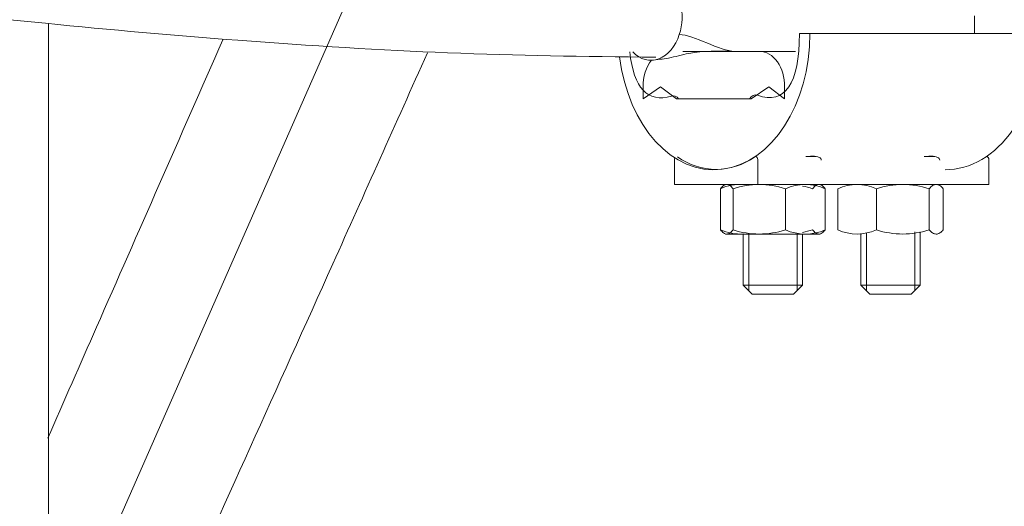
# Model space of a CAD drawing. Header units: millimetres. Extents: x -2674 to -2203, y -551 to -52.
# Tile 21 of 138: x -2397.565 to -2395.901, y -127.405 to -126.583. Entities that reach past the tile are written whole.
import ezdxf
from ezdxf.lldxf.tags import DXFTag

# ---------------------------------------------------------------- set-up
doc = ezdxf.new("R2010")
doc.units = ezdxf.units.MM
doc.layers.add('layer 1', color=7, linetype='Continuous')
tags = doc.linetypes.add('New Line25', pattern=[28.3, 19, -3.1, 3.1, -3.1]).pattern_tags.tags
tags[10:11] = [DXFTag(74, 4), DXFTag(75, 0), DXFTag(340, '0'), DXFTag(46, 1.0), DXFTag(50, 0.0), DXFTag(44, 0.0), DXFTag(45, 0.0)]
tags[8:9] = [DXFTag(74, 4), DXFTag(75, 0), DXFTag(340, '0'), DXFTag(46, 1.0), DXFTag(50, 0.0), DXFTag(44, 0.0), DXFTag(45, 0.0)]
tags[6:7] = [DXFTag(74, 4), DXFTag(75, 0), DXFTag(340, '0'), DXFTag(46, 1.0), DXFTag(50, 0.0), DXFTag(44, 0.0), DXFTag(45, 0.0)]
tags[4:5] = [DXFTag(74, 4), DXFTag(75, 0), DXFTag(340, '0'), DXFTag(46, 1.0), DXFTag(50, 0.0), DXFTag(44, 0.0), DXFTag(45, 0.0)]

msp = doc.modelspace()

# ---------------------------------------------------------------- linework, layer by layer
at = {"layer": 'layer 1', "linetype": 'New Line25', "lineweight": 9}
msp.add_open_spline([(-2398.2846, -129.4437), (-2398.2846, -129.4437), (-2398.2846, -129.4437), (-2398.2846, -129.4437), (-2398.2846, -129.4437), (-2398.2846, -129.4437), (-2394.9167, -121.784), (-2394.9167, -121.784), (-2394.9167, -121.784), (-2394.9167, -121.784), (-2394.9167, -121.784), (-2394.9167, -121.784), (-2394.9167, -121.784), (-2394.9167, -121.784), (-2395.0304, -121.784), (-2395.0304, -121.784), (-2395.0304, -121.784), (-2395.0304, -121.784), (-2395.0304, -121.784), (-2395.0304, -121.784), (-2395.0304, -121.784), (-2395.0304, -121.784), (-2395.7522, -120.719), (-2395.7522, -120.719), (-2395.7522, -120.719), (-2395.7522, -120.719), (-2395.7522, -120.719), (-2395.7522, -120.719)], degree=3, knots=[0, 0, 0, 0, 0.125, 0.125, 0.125, 0.125, 0.25, 0.25, 0.25, 0.25, 0.375, 0.375, 0.375, 0.375, 0.5, 0.5, 0.5, 0.5, 0.625, 0.625, 0.625, 0.625, 0.75, 0.75, 0.75, 0.75, 1, 1, 1, 1], dxfattribs=at)
at = {"layer": 'layer 1', "lineweight": 9}
for points, knots in [([(-2401.1286, -125.0248), (-2401.135, -125.0252), (-2401.1413, -125.0255), (-2401.1474, -125.0259), (-2401.1474, -125.0259), (-2401.1906, -125.0282), (-2401.2291, -125.0303), (-2401.2617, -125.0321), (-2401.2617, -125.0321), (-2401.2944, -125.0339), (-2401.3213, -125.0353), (-2401.3421, -125.0364), (-2401.3421, -125.0364), (-2401.3632, -125.0375), (-2401.3782, -125.0383), (-2401.3832, -125.0387), (-2401.3832, -125.0387), (-2401.3884, -125.0392), (-2401.3831, -125.0393), (-2401.3972, -125.0384), (-2401.3972, -125.0384), (-2401.4107, -125.0375), (-2401.4423, -125.0357), (-2401.4903, -125.0327), (-2401.4903, -125.0327), (-2401.537, -125.0299), (-2401.5993, -125.0261), (-2401.6753, -125.0215), (-2401.6753, -125.0215), (-2401.7514, -125.0168), (-2401.8413, -125.0113), (-2401.9413, -125.0051), (-2401.9413, -125.0051), (-2402.0422, -124.9988), (-2402.1535, -124.9919), (-2402.2717, -124.9845), (-2402.2717, -124.9845), (-2402.4316, -124.9744), (-2402.6042, -124.9635), (-2402.7832, -124.9521), (-2402.7832, -124.9521), (-2402.9637, -124.9405), (-2403.1507, -124.9284), (-2403.3395, -124.916), (-2403.3395, -124.916), (-2403.529, -124.9036), (-2403.7203, -124.8909), (-2403.9094, -124.8781), (-2403.9094, -124.8781), (-2404.0983, -124.8653), (-2404.285, -124.8524), (-2404.4656, -124.8396), (-2404.4656, -124.8396), (-2404.6456, -124.8269), (-2404.8196, -124.8142), (-2404.9822, -124.802), (-2404.9822, -124.802), (-2405.1444, -124.7898), (-2405.2953, -124.778), (-2405.4325, -124.7668), (-2405.4325, -124.7668), (-2405.5357, -124.7583), (-2405.6311, -124.7503), (-2405.7194, -124.7427), (-2405.7194, -124.7427), (-2405.8077, -124.735), (-2405.8889, -124.7278), (-2405.9629, -124.7211), (-2405.9629, -124.7211), (-2406.0371, -124.7144), (-2406.104, -124.7083), (-2406.1642, -124.7026), (-2406.1642, -124.7026), (-2406.2273, -124.6968), (-2406.2829, -124.6915), (-2406.3306, -124.687), (-2406.3306, -124.687), (-2406.3814, -124.6822), (-2406.4232, -124.6783), (-2406.4588, -124.6751), (-2406.4588, -124.6751), (-2406.4922, -124.6721), (-2406.5201, -124.6697), (-2406.5362, -124.6688), (-2406.5362, -124.6688), (-2406.5434, -124.6685), (-2406.5482, -124.6684), (-2406.5582, -124.6678), (-2406.5582, -124.6678), (-2406.5671, -124.6672), (-2406.5802, -124.6661), (-2406.5968, -124.6744), (-2406.5968, -124.6744), (-2406.6115, -124.6817), (-2406.629, -124.6963), (-2406.6362, -124.7142), (-2406.6362, -124.7142), (-2406.6429, -124.7306), (-2406.641, -124.7499), (-2406.6349, -124.7644), (-2406.6349, -124.7644), (-2406.6266, -124.7842), (-2406.6106, -124.7953), (-2406.5972, -124.8022), (-2406.5972, -124.8022), (-2406.58, -124.8111), (-2406.5671, -124.8132), (-2406.5548, -124.8155), (-2406.5548, -124.8155), (-2406.5407, -124.8181), (-2406.5272, -124.8211), (-2406.5101, -124.8245), (-2406.5101, -124.8245), (-2406.4938, -124.8278), (-2406.4741, -124.8315), (-2406.452, -124.8356), (-2406.452, -124.8356), (-2406.4195, -124.8416), (-2406.3818, -124.8486), (-2406.3383, -124.8567), (-2406.3383, -124.8567), (-2406.2977, -124.8642), (-2406.2521, -124.8727), (-2406.2012, -124.8821), (-2406.2012, -124.8821), (-2406.1246, -124.8964), (-2406.036, -124.913), (-2405.9352, -124.9322), (-2405.9352, -124.9322), (-2405.8347, -124.9513), (-2405.7219, -124.973), (-2405.5967, -124.9975), (-2405.5967, -124.9975), (-2405.4717, -125.022), (-2405.3343, -125.0493), (-2405.1843, -125.0797), (-2405.1843, -125.0797), (-2405.0348, -125.11), (-2404.8728, -125.1434), (-2404.6987, -125.1799), (-2404.6987, -125.1799), (-2404.5248, -125.2164), (-2404.3388, -125.2561), (-2404.1416, -125.2991), (-2404.1416, -125.2991), (-2403.9438, -125.3421), (-2403.7348, -125.3885), (-2403.5164, -125.4375), (-2403.5164, -125.4375), (-2403.2966, -125.4868), (-2403.0674, -125.5388), (-2402.8314, -125.5923), (-2402.8314, -125.5923), (-2402.5947, -125.6459), (-2402.3511, -125.701), (-2402.1024, -125.7567), (-2402.1024, -125.7567), (-2401.8533, -125.8124), (-2401.5991, -125.8687), (-2401.3412, -125.9245), (-2401.3412, -125.9245), (-2401.0836, -125.9804), (-2400.8223, -126.0358), (-2400.5593, -126.0899), (-2400.5593, -126.0899), (-2400.2967, -126.1438), (-2400.0322, -126.1964), (-2399.7679, -126.2465), (-2399.7679, -126.2465), (-2399.5044, -126.2965), (-2399.2409, -126.344), (-2398.9804, -126.3877), (-2398.9804, -126.3877), (-2398.7835, -126.4207), (-2398.5883, -126.4516), (-2398.3962, -126.4797), (-2398.3962, -126.4797), (-2398.1985, -126.5086), (-2398.0042, -126.5345), (-2397.815, -126.5567), (-2397.815, -126.5567), (-2397.7156, -126.5684), (-2397.6177, -126.5791), (-2397.5217, -126.5887), (-2397.5217, -126.5887), (-2397.411, -126.5997), (-2397.3028, -126.6093), (-2397.1962, -126.6174), (-2397.1962, -126.6174), (-2397.0734, -126.6267), (-2396.9526, -126.634), (-2396.842, -126.6385), (-2396.842, -126.6385), (-2396.7223, -126.6434), (-2396.6146, -126.6448), (-2396.4902, -126.646)], [0, 0, 0, 0, 0.02, 0.02, 0.02, 0.02, 0.04, 0.04, 0.04, 0.04, 0.06, 0.06, 0.06, 0.06, 0.08, 0.08, 0.08, 0.08, 0.1, 0.1, 0.1, 0.1, 0.12, 0.12, 0.12, 0.12, 0.14, 0.14, 0.14, 0.14, 0.16, 0.16, 0.16, 0.16, 0.18, 0.18, 0.18, 0.18, 0.2, 0.2, 0.2, 0.2, 0.22, 0.22, 0.22, 0.22, 0.24, 0.24, 0.24, 0.24, 0.26, 0.26, 0.26, 0.26, 0.28, 0.28, 0.28, 0.28, 0.3, 0.3, 0.3, 0.3, 0.32, 0.32, 0.32, 0.32, 0.34, 0.34, 0.34, 0.34, 0.36, 0.36, 0.36, 0.36, 0.38, 0.38, 0.38, 0.38, 0.4, 0.4, 0.4, 0.4, 0.42, 0.42, 0.42, 0.42, 0.44, 0.44, 0.44, 0.44, 0.46, 0.46, 0.46, 0.46, 0.48, 0.48, 0.48, 0.48, 0.5, 0.5, 0.5, 0.5, 0.52, 0.52, 0.52, 0.52, 0.54, 0.54, 0.54, 0.54, 0.56, 0.56, 0.56, 0.56, 0.58, 0.58, 0.58, 0.58, 0.6, 0.6, 0.6, 0.6, 0.62, 0.62, 0.62, 0.62, 0.64, 0.64, 0.64, 0.64, 0.66, 0.66, 0.66, 0.66, 0.68, 0.68, 0.68, 0.68, 0.7, 0.7, 0.7, 0.7, 0.72, 0.72, 0.72, 0.72, 0.74, 0.74, 0.74, 0.74, 0.76, 0.76, 0.76, 0.76, 0.78, 0.78, 0.78, 0.78, 0.8, 0.8, 0.8, 0.8, 0.82, 0.82, 0.82, 0.82, 0.84, 0.84, 0.84, 0.84, 0.86, 0.86, 0.86, 0.86, 0.88, 0.88, 0.88, 0.88, 0.9, 0.9, 0.9, 0.9, 0.92, 0.92, 0.92, 0.92, 0.94, 0.94, 0.94, 0.94, 0.96, 0.96, 0.96, 0.96, 1, 1, 1, 1]), ([(-2396.5512, -126.6454), (-2396.5368, -126.763), (-2396.4615, -126.8455), (-2396.3778, -126.8353), (-2396.3778, -126.8353), (-2396.294, -126.8251), (-2396.2297, -126.7256), (-2396.2297, -126.6062)], [0, 0, 0, 0, 0.333333, 0.333333, 0.333333, 0.333333, 1, 1, 1, 1]), ([(-2396.001, -126.8362), (-2395.958, -126.8362), (-2395.9168, -126.8119), (-2395.8865, -126.7688), (-2395.8865, -126.7688), (-2395.8561, -126.7257), (-2395.8391, -126.6672), (-2395.8391, -126.6062)], [0, 0, 0, 0, 0.333333, 0.333333, 0.333333, 0.333333, 1, 1, 1, 1]), ([(-2397.2219, -126.6168), (-2397.2939, -126.7806), (-2397.3652, -126.9427), (-2397.4353, -127.1021), (-2397.4353, -127.1021), (-2397.463, -127.1651), (-2397.4905, -127.2277), (-2397.5178, -127.2898)], [0, 0, 0, 0, 0.333333, 0.333333, 0.333333, 0.333333, 1, 1, 1, 1]), ([(-2396.5291, -126.637), (-2396.5163, -126.6501), (-2396.5001, -126.6544), (-2396.4848, -126.6487), (-2396.4848, -126.6487), (-2396.4696, -126.643), (-2396.4569, -126.628), (-2396.4503, -126.6077)], [0, 0, 0, 0, 0.333333, 0.333333, 0.333333, 0.333333, 1, 1, 1, 1]), ([(-2397.5175, -128.0517), (-2397.4455, -127.8964), (-2397.3802, -127.755), (-2397.31, -127.6013), (-2397.31, -127.6013), (-2397.2235, -127.412), (-2397.1297, -127.204), (-2397.0359, -126.9951), (-2397.0359, -126.9951), (-2396.9827, -126.8767), (-2396.9295, -126.758), (-2396.8761, -126.6386)], [0, 0, 0, 0, 0.25, 0.25, 0.25, 0.25, 0.5, 0.5, 0.5, 0.5, 1, 1, 1, 1]), ([(-2396.4982, -126.6512), (-2396.4874, -126.6501), (-2396.4781, -126.6493), (-2396.4684, -126.6474), (-2396.4684, -126.6474), (-2396.4574, -126.6453), (-2396.4457, -126.6419), (-2396.4343, -126.6397), (-2396.4343, -126.6397), (-2396.4089, -126.6347), (-2396.385, -126.6357), (-2396.3568, -126.6362)], [0, 0, 0, 0, 0.25, 0.25, 0.25, 0.25, 0.5, 0.5, 0.5, 0.5, 1, 1, 1, 1]), ([(-2396.2723, -126.6962), (-2396.2723, -126.6803), (-2396.2767, -126.665), (-2396.2846, -126.6537), (-2396.2846, -126.6537), (-2396.2926, -126.6425), (-2396.3033, -126.6362), (-2396.3145, -126.6362)], [0, 0, 0, 0, 0.333333, 0.333333, 0.333333, 0.333333, 1, 1, 1, 1]), ([(-2396.2252, -126.8133), (-2396.2228, -126.8133), (-2396.2207, -126.8134), (-2396.2188, -126.8138), (-2396.2188, -126.8138), (-2396.2169, -126.8141), (-2396.2154, -126.8146), (-2396.2141, -126.8152), (-2396.2141, -126.8152), (-2396.2129, -126.8157), (-2396.2119, -126.8165), (-2396.2113, -126.8173), (-2396.2113, -126.8173), (-2396.2107, -126.818), (-2396.2104, -126.8189), (-2396.2104, -126.8198)], [0, 0, 0, 0, 0.2, 0.2, 0.2, 0.2, 0.4, 0.4, 0.4, 0.4, 0.6, 0.6, 0.6, 0.6, 1, 1, 1, 1]), ([(-2396.025, -126.8133), (-2396.0225, -126.8133), (-2396.0204, -126.8135), (-2396.0186, -126.8138), (-2396.0186, -126.8138), (-2396.0167, -126.8141), (-2396.0151, -126.8146), (-2396.0139, -126.8152), (-2396.0139, -126.8152), (-2396.0126, -126.8158), (-2396.0117, -126.8165), (-2396.0111, -126.8173), (-2396.0111, -126.8173), (-2396.0105, -126.8181), (-2396.0102, -126.8189), (-2396.0102, -126.8198)], [0, 0, 0, 0, 0.2, 0.2, 0.2, 0.2, 0.4, 0.4, 0.4, 0.4, 0.6, 0.6, 0.6, 0.6, 1, 1, 1, 1]), ([(-2395.9271, -126.8188), (-2395.9271, -126.8175), (-2395.9274, -126.8162), (-2395.9281, -126.8153), (-2395.9281, -126.8153), (-2395.9288, -126.8144), (-2395.9296, -126.8138), (-2395.9306, -126.8138)], [0, 0, 0, 0, 0.333333, 0.333333, 0.333333, 0.333333, 1, 1, 1, 1]), ([(-2396.3595, -126.8681), (-2396.3612, -126.8659), (-2396.3629, -126.8641), (-2396.3647, -126.8629), (-2396.3647, -126.8629), (-2396.3665, -126.8616), (-2396.3683, -126.8609), (-2396.3701, -126.8609), (-2396.3701, -126.8609), (-2396.371, -126.8609), (-2396.3719, -126.8611), (-2396.3728, -126.8614), (-2396.3728, -126.8614), (-2396.3737, -126.8618), (-2396.3746, -126.8622), (-2396.3754, -126.8629), (-2396.3754, -126.8629), (-2396.3772, -126.8641), (-2396.379, -126.8659), (-2396.3807, -126.8681)], [0, 0, 0, 0, 0.166667, 0.166667, 0.166667, 0.166667, 0.333333, 0.333333, 0.333333, 0.333333, 0.5, 0.5, 0.5, 0.5, 0.666667, 0.666667, 0.666667, 0.666667, 1, 1, 1, 1]), ([(-2396.225, -126.8681), (-2396.2233, -126.8659), (-2396.2215, -126.8641), (-2396.2198, -126.8629), (-2396.2198, -126.8629), (-2396.218, -126.8616), (-2396.2162, -126.8609), (-2396.2144, -126.8609), (-2396.2144, -126.8609), (-2396.2135, -126.8609), (-2396.2126, -126.8611), (-2396.2117, -126.8614), (-2396.2117, -126.8614), (-2396.2108, -126.8618), (-2396.2099, -126.8622), (-2396.209, -126.8629), (-2396.209, -126.8629), (-2396.2072, -126.8641), (-2396.2055, -126.8659), (-2396.2038, -126.8681)], [0, 0, 0, 0, 0.166667, 0.166667, 0.166667, 0.166667, 0.333333, 0.333333, 0.333333, 0.333333, 0.5, 0.5, 0.5, 0.5, 0.666667, 0.666667, 0.666667, 0.666667, 1, 1, 1, 1]), ([(-2396.0281, -126.8681), (-2396.0261, -126.8659), (-2396.0241, -126.8641), (-2396.0222, -126.8629), (-2396.0222, -126.8629), (-2396.0202, -126.8616), (-2396.0181, -126.8609), (-2396.0161, -126.8609), (-2396.0161, -126.8609), (-2396.0151, -126.8609), (-2396.0141, -126.8611), (-2396.0131, -126.8614), (-2396.0131, -126.8614), (-2396.012, -126.8618), (-2396.011, -126.8622), (-2396.01, -126.8629), (-2396.01, -126.8629), (-2396.008, -126.8641), (-2396.0061, -126.8659), (-2396.0041, -126.8681)], [0, 0, 0, 0, 0.166667, 0.166667, 0.166667, 0.166667, 0.333333, 0.333333, 0.333333, 0.333333, 0.5, 0.5, 0.5, 0.5, 0.666667, 0.666667, 0.666667, 0.666667, 1, 1, 1, 1]), ([(-2396.3595, -126.9377), (-2396.3612, -126.9399), (-2396.3629, -126.9417), (-2396.3647, -126.9429), (-2396.3647, -126.9429), (-2396.3665, -126.9441), (-2396.3683, -126.9448), (-2396.3701, -126.9448), (-2396.3701, -126.9448), (-2396.371, -126.9448), (-2396.3719, -126.9447), (-2396.3728, -126.9443), (-2396.3728, -126.9443), (-2396.3737, -126.944), (-2396.3746, -126.9435), (-2396.3754, -126.9429), (-2396.3754, -126.9429), (-2396.3772, -126.9417), (-2396.379, -126.9399), (-2396.3807, -126.9377)], [0, 0, 0, 0, 0.166667, 0.166667, 0.166667, 0.166667, 0.333333, 0.333333, 0.333333, 0.333333, 0.5, 0.5, 0.5, 0.5, 0.666667, 0.666667, 0.666667, 0.666667, 1, 1, 1, 1]), ([(-2396.225, -126.9377), (-2396.2233, -126.9399), (-2396.2215, -126.9417), (-2396.2198, -126.9429), (-2396.2198, -126.9429), (-2396.218, -126.9441), (-2396.2162, -126.9448), (-2396.2144, -126.9448), (-2396.2144, -126.9448), (-2396.2135, -126.9448), (-2396.2126, -126.9447), (-2396.2117, -126.9443), (-2396.2117, -126.9443), (-2396.2108, -126.944), (-2396.2099, -126.9435), (-2396.209, -126.9429), (-2396.209, -126.9429), (-2396.2072, -126.9417), (-2396.2055, -126.9399), (-2396.2038, -126.9377)], [0, 0, 0, 0, 0.166667, 0.166667, 0.166667, 0.166667, 0.333333, 0.333333, 0.333333, 0.333333, 0.5, 0.5, 0.5, 0.5, 0.666667, 0.666667, 0.666667, 0.666667, 1, 1, 1, 1]), ([(-2396.0281, -126.9377), (-2396.0261, -126.9399), (-2396.0241, -126.9417), (-2396.0222, -126.9429), (-2396.0222, -126.9429), (-2396.0202, -126.9441), (-2396.0181, -126.9448), (-2396.0161, -126.9448), (-2396.0161, -126.9448), (-2396.0151, -126.9448), (-2396.0141, -126.9447), (-2396.0131, -126.9443), (-2396.0131, -126.9443), (-2396.012, -126.944), (-2396.011, -126.9435), (-2396.01, -126.9429), (-2396.01, -126.9429), (-2396.008, -126.9417), (-2396.0061, -126.9399), (-2396.0041, -126.9377)], [0, 0, 0, 0, 0.166667, 0.166667, 0.166667, 0.166667, 0.333333, 0.333333, 0.333333, 0.333333, 0.5, 0.5, 0.5, 0.5, 0.666667, 0.666667, 0.666667, 0.666667, 1, 1, 1, 1])]:
    msp.add_open_spline(points, degree=3, knots=knots, dxfattribs=at)
for points in [[(-2396.4503, -126.6077), (-2396.4449, -126.591), (-2396.444, -126.5722), (-2396.4477, -126.5546)], [(-2397.5167, -130.359), (-2397.5167, -130.359), (-2397.5167, -126.5891), (-2397.5167, -126.5891)], [(-2395.9513, -126.6062), (-2395.9513, -126.6062), (-2395.9513, -126.5762), (-2395.9513, -126.5762)], [(-2396.2473, -126.6062), (-2396.2477, -126.6916), (-2396.2713, -126.7264), (-2396.3183, -126.7104)], [(-2396.2473, -126.6062), (-2396.2473, -126.6062), (-2396.2297, -126.6062), (-2396.2297, -126.6062)], [(-2395.8391, -126.6062), (-2395.8391, -126.6062), (-2396.2297, -126.6062), (-2396.2297, -126.6062)], [(-2396.3568, -126.6362), (-2396.3807, -126.6362), (-2396.4264, -126.6077), (-2396.4503, -126.6077)], [(-2396.534, -126.6371), (-2396.5274, -126.6986), (-2396.5042, -126.7234), (-2396.4635, -126.7117)], [(-2396.3568, -126.6362), (-2396.3568, -126.6362), (-2396.4444, -126.6362), (-2396.4444, -126.6362)], [(-2396.3568, -126.6362), (-2396.3568, -126.6362), (-2396.3213, -126.6362), (-2396.3213, -126.6362)], [(-2396.3145, -126.6362), (-2396.3145, -126.6362), (-2396.3213, -126.6362), (-2396.3213, -126.6362)], [(-2396.3145, -126.6362), (-2396.3145, -126.6362), (-2396.2541, -126.6362), (-2396.2541, -126.6362)], [(-2396.4973, -126.6512), (-2396.5064, -126.6625), (-2396.5116, -126.6789), (-2396.5116, -126.6962)], [(-2396.5116, -126.7162), (-2396.5116, -126.7162), (-2396.5116, -126.6962), (-2396.5116, -126.6962)], [(-2396.482, -126.6962), (-2396.482, -126.6962), (-2396.5116, -126.7162), (-2396.5116, -126.7162)], [(-2396.455, -126.7162), (-2396.455, -126.7162), (-2396.482, -126.6962), (-2396.482, -126.6962)], [(-2396.2989, -126.6963), (-2396.2989, -126.6963), (-2396.3286, -126.7162), (-2396.3286, -126.7162)], [(-2396.2723, -126.7162), (-2396.2723, -126.7162), (-2396.2989, -126.6963), (-2396.2989, -126.6963)], [(-2396.2723, -126.7162), (-2396.2723, -126.7162), (-2396.2723, -126.6962), (-2396.2723, -126.6962)], [(-2396.4515, -126.7162), (-2396.4548, -126.7121), (-2396.4592, -126.7104), (-2396.4635, -126.7117)], [(-2396.3286, -126.7162), (-2396.3286, -126.7162), (-2396.455, -126.7162), (-2396.455, -126.7162)], [(-2396.4515, -126.7162), (-2396.4515, -126.7162), (-2396.3318, -126.7162), (-2396.3318, -126.7162)], [(-2396.3183, -126.7104), (-2396.3232, -126.7087), (-2396.3284, -126.7109), (-2396.3318, -126.7162)], [(-2396.4579, -126.816), (-2396.4583, -126.8169), (-2396.4585, -126.8178), (-2396.4585, -126.8189)], [(-2396.4585, -126.8189), (-2396.4585, -126.8189), (-2396.4585, -126.8609), (-2396.4585, -126.8609)], [(-2396.4535, -126.8143), (-2396.4145, -126.8426), (-2396.3617, -126.8426), (-2396.3227, -126.8143)], [(-2396.3177, -126.8188), (-2396.3177, -126.8161), (-2396.3193, -126.8138), (-2396.3213, -126.8138)], [(-2396.3177, -126.8188), (-2396.3177, -126.8188), (-2396.3177, -126.8609), (-2396.3177, -126.8609)], [(-2396.2208, -126.8138), (-2396.2208, -126.8138), (-2396.2366, -126.8138), (-2396.2366, -126.8138)], [(-2396.2287, -126.8133), (-2396.2287, -126.8133), (-2396.2252, -126.8133), (-2396.2252, -126.8133)], [(-2396.0207, -126.8138), (-2396.0207, -126.8138), (-2396.0363, -126.8138), (-2396.0363, -126.8138)], [(-2396.0285, -126.8133), (-2396.0285, -126.8133), (-2396.025, -126.8133), (-2396.025, -126.8133)], [(-2395.9306, -126.8138), (-2395.9306, -126.8138), (-2395.9314, -126.8138), (-2395.9314, -126.8138)], [(-2395.9271, -126.8188), (-2395.9271, -126.8188), (-2395.9271, -126.8609), (-2395.9271, -126.8609)], [(-2396.3177, -126.8609), (-2396.3177, -126.8609), (-2396.4585, -126.8609), (-2396.4585, -126.8609)], [(-2396.3422, -126.8612), (-2396.3554, -126.8604), (-2396.3686, -126.8628), (-2396.3807, -126.8681)], [(-2396.3807, -126.9377), (-2396.3807, -126.9377), (-2396.3807, -126.8681), (-2396.3807, -126.8681)], [(-2396.271, -126.8681), (-2396.2997, -126.8587), (-2396.3307, -126.8587), (-2396.3595, -126.8681)], [(-2396.3595, -126.9377), (-2396.3595, -126.9377), (-2396.3595, -126.8681), (-2396.3595, -126.8681)], [(-2395.9271, -126.8609), (-2395.9271, -126.8609), (-2396.3177, -126.8609), (-2396.3177, -126.8609)], [(-2396.2038, -126.8681), (-2396.2252, -126.8587), (-2396.2496, -126.8587), (-2396.271, -126.8681)], [(-2396.271, -126.9377), (-2396.271, -126.9377), (-2396.271, -126.8681), (-2396.271, -126.8681)], [(-2396.225, -126.8681), (-2396.2306, -126.8663), (-2396.2363, -126.8648), (-2396.2421, -126.8636)], [(-2396.2038, -126.9377), (-2396.2038, -126.9377), (-2396.2038, -126.8681), (-2396.2038, -126.8681)], [(-2396.1173, -126.8681), (-2396.1381, -126.8587), (-2396.1619, -126.8587), (-2396.1826, -126.8681)], [(-2396.1826, -126.8681), (-2396.1826, -126.8681), (-2396.1826, -126.9377), (-2396.1826, -126.9377)], [(-2396.0281, -126.8681), (-2396.0571, -126.8587), (-2396.0883, -126.8587), (-2396.1173, -126.8681)], [(-2396.1173, -126.8681), (-2396.1173, -126.8681), (-2396.1173, -126.9377), (-2396.1173, -126.9377)], [(-2396.0281, -126.8681), (-2396.0281, -126.8681), (-2396.0281, -126.9377), (-2396.0281, -126.9377)], [(-2396.0041, -126.8681), (-2396.0041, -126.8681), (-2396.0041, -126.9377), (-2396.0041, -126.9377)], [(-2396.3807, -126.9377), (-2396.3686, -126.943), (-2396.3554, -126.9454), (-2396.3422, -126.9446)], [(-2396.3595, -126.9377), (-2396.3307, -126.9471), (-2396.2997, -126.9471), (-2396.271, -126.9377)], [(-2396.271, -126.9377), (-2396.2496, -126.9471), (-2396.2252, -126.9471), (-2396.2038, -126.9377)], [(-2396.2421, -126.9421), (-2396.2363, -126.941), (-2396.2306, -126.9395), (-2396.225, -126.9377)], [(-2396.1826, -126.9377), (-2396.1619, -126.9471), (-2396.1381, -126.9471), (-2396.1173, -126.9377)], [(-2396.1173, -126.9377), (-2396.0883, -126.9471), (-2396.0571, -126.9471), (-2396.0281, -126.9377)], [(-2396.2123, -126.9449), (-2396.2123, -126.9449), (-2396.3721, -126.9449), (-2396.3721, -126.9449)], [(-2396.3422, -126.9449), (-2396.3422, -126.9449), (-2396.3422, -127.0312), (-2396.3422, -127.0312)], [(-2396.333, -127.0404), (-2396.333, -127.0404), (-2396.333, -126.9449), (-2396.333, -126.9449)], [(-2396.2514, -127.0404), (-2396.2514, -127.0404), (-2396.2514, -126.9449), (-2396.2514, -126.9449)], [(-2396.2422, -127.0312), (-2396.2422, -127.0312), (-2396.2422, -126.9449), (-2396.2422, -126.9449)], [(-2396.1433, -126.9438), (-2396.1433, -126.9438), (-2396.1433, -127.0312), (-2396.1433, -127.0312)], [(-2396.1341, -127.0404), (-2396.1341, -127.0404), (-2396.1341, -126.9438), (-2396.1341, -126.9438)], [(-2396.0525, -127.0404), (-2396.0525, -127.0404), (-2396.0525, -126.9408), (-2396.0525, -126.9408)], [(-2396.0433, -127.0312), (-2396.0433, -127.0312), (-2396.0433, -126.9408), (-2396.0433, -126.9408)], [(-2396.2422, -127.0312), (-2396.2422, -127.0312), (-2396.3422, -127.0312), (-2396.3422, -127.0312)], [(-2396.3422, -127.0312), (-2396.3422, -127.0312), (-2396.3272, -127.0462), (-2396.3272, -127.0462)], [(-2396.2572, -127.0462), (-2396.2572, -127.0462), (-2396.2422, -127.0312), (-2396.2422, -127.0312)], [(-2396.0433, -127.0312), (-2396.0433, -127.0312), (-2396.1433, -127.0312), (-2396.1433, -127.0312)], [(-2396.1433, -127.0312), (-2396.1433, -127.0312), (-2396.1283, -127.0462), (-2396.1283, -127.0462)], [(-2396.0583, -127.0462), (-2396.0583, -127.0462), (-2396.0433, -127.0312), (-2396.0433, -127.0312)], [(-2396.3272, -127.0462), (-2396.3272, -127.0462), (-2396.2572, -127.0462), (-2396.2572, -127.0462)], [(-2396.1283, -127.0462), (-2396.1283, -127.0462), (-2396.0583, -127.0462), (-2396.0583, -127.0462)]]:
    msp.add_open_spline(points, degree=3, dxfattribs=at)

doc.saveas('drawing.dxf')
